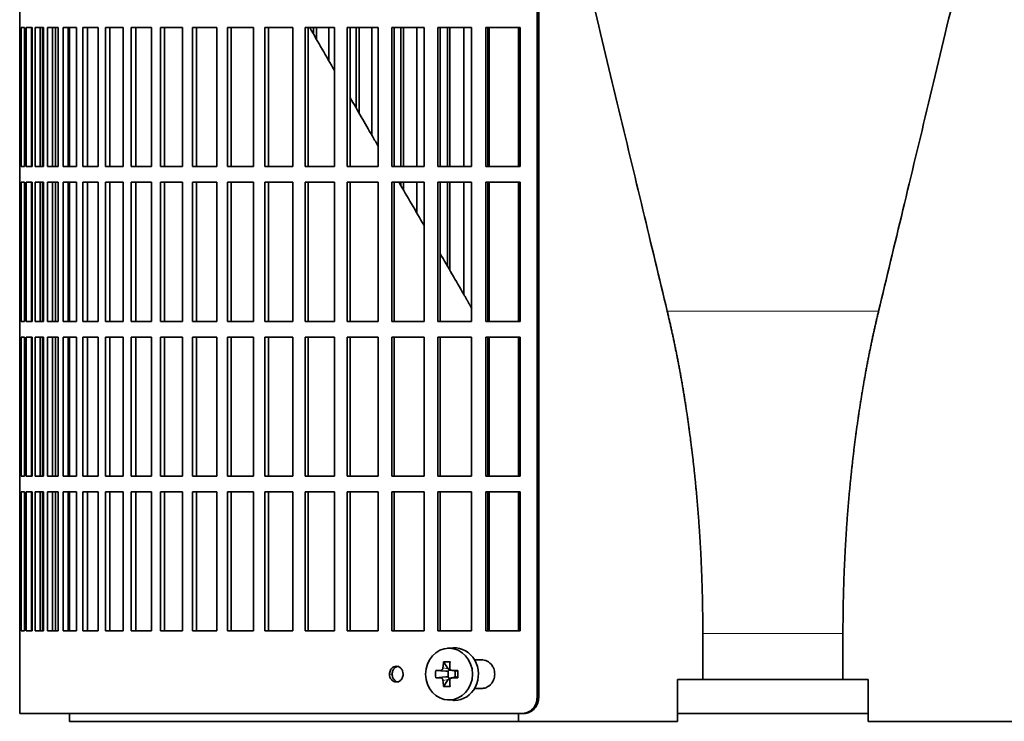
# Model space of a CAD drawing. Header units: millimetres. Extents: x 449 to 1324, y -2338 to 1809.
# Tile 14 of 30: x 456 to 643, y -464 to -331. Entities that reach past the tile are written whole.
import ezdxf

# ---------------------------------------------------------------- set-up
doc = ezdxf.new("R2010")
doc.units = ezdxf.units.MM
for name, color, linetype in [('M5X8_UNI7687', 7, 'Continuous'), ('VSI344-454_FILTR', 7, 'Continuous'), ('VSI344-454_SUPPO', 7, 'Continuous')]:
    doc.layers.add(name, color=color, linetype=linetype)

# ---------------------------------------------------------------- blocks, each defined once
blk = doc.blocks.new('SE')
at = {"layer": 'M5X8_UNI7687', "color": 7, "linetype": 'Continuous', "lineweight": 35}
for p, q in [((538.32, -450.38), (537.26, -450.45)), ((536.48, -453.04), (537.39, -454.34)), ((534.99, -454.68), (536.94, -454.84)), ((537.36, -455.94), (537.36, -454.81)), ((537.52, -454.63), (538.01, -454.63)), ((538.01, -454.65), (538.77, -454.84)), ((538.72, -454.83), (538.72, -455.92)), ((539.22, -454.68), (538.81, -454.84)), ((534.99, -456.07), (536.94, -455.91)), ((536.48, -457.71), (537.39, -456.41)), ((538.04, -456.13), (537.52, -456.13)), ((538.77, -455.91), (538.01, -456.1)), ((539.22, -456.07), (538.81, -455.91)), ((537.26, -460.3), (538.32, -460.37))]:
    blk.add_line(p, q, dxfattribs=at)
at = {"layer": 'M5X8_UNI7687', "color": 4, "linetype": 'Continuous', "lineweight": 9}
for p, q in [((536.94, -454.84), (535.93, -454.67)), ((536.38, -454.17), (537.39, -454.34)), ((538.12, -454.67), (538.81, -454.84)), ((535.93, -456.09), (536.94, -455.91)), ((537.39, -456.41), (536.38, -456.58)), ((538.81, -455.91), (538.12, -456.09))]:
    blk.add_line(p, q, dxfattribs=at)
at = {"layer": 'M5X8_UNI7687', "color": 7, "linetype": 'Continuous', "lineweight": 35}
for centre, radius, start, end in [((545.57, -455.38), 10.6, 176.2556, 183.7444), ((489.86, -455.38), 49.36, 359.1963, 0.8037)]:
    blk.add_arc(centre, radius, start, end, dxfattribs=at)
blk.add_ellipse((537.53, -455.38), major_axis=(0, -4.93), ratio=0.906308, dxfattribs=at)
for centre, major_axis, ratio, start_param, end_param in [((538.59, -455.38), (0, -5), 0.906308, 0, 3.201231), ((541.34, -455.38), (0, 10), 0.5, 1.335108, 1.449667), ((540.27, -458.44), (-8.86, 2.7), 0.529916, -1.123958, -0.974266), ((541.06, -455.38), (0, 10), 0.34202, 1.335108, 1.449667), ((541.2, -455.53), (-9.99, 0.37), 0.07899, -1.011873, -0.897313), ((536.93, -454.34), (0.85, -0.111), 0.58208, 4.795805, 5.314006), ((537.13, -454.37), (0.019, -0.502), 0.906042, 0.483343, 1.010141), ((536.93, -454.34), (0.561, -0.512), 0.450112, 0.58713, 1.105331), ((541.2, -455.53), (-9.99, 0.37), 0.07899, -1.36869, -1.254131), ((538.81, -454.34), (0.03, 0.507), 0.355475, 3.073309, 3.29989), ((541.2, -455.22), (-9.99, -0.37), 0.07899, 0.897313, 1.011873), ((541.34, -455.38), (0, -10), 0.5, -1.449667, -1.335108), ((540.27, -452.31), (-8.86, -2.7), 0.529916, 0.974266, 1.123958), ((536.93, -456.41), (0.85, 0.111), 0.58208, 0.96918, 1.487381), ((537.13, -456.38), (0.019, 0.502), 0.906042, 5.273044, 5.799842), ((536.93, -456.41), (0.561, 0.512), 0.450112, 5.177855, 5.696055), ((541.06, -455.38), (0, -10), 0.34202, -1.449667, -1.335108), ((541.2, -455.22), (-9.99, -0.37), 0.07899, 1.254131, 1.36869), ((538.81, -456.41), (0.03, -0.507), 0.355475, 2.983295, 3.209876), ((538.59, -455.38), (0, -5), 0.906308, 6.223547, 6.283185)]:
    blk.add_ellipse(centre, major_axis=major_axis, ratio=ratio, start_param=start_param, end_param=end_param, dxfattribs=at)
for points in [[(535.93, -454.67), (535.94, -454.67), (535.97, -454.66), (536.01, -454.66), (536.05, -454.64), (536.09, -454.63), (536.13, -454.61), (536.16, -454.58), (536.2, -454.55), (536.23, -454.52), (536.26, -454.48), (536.29, -454.44), (536.32, -454.4), (536.34, -454.36), (536.35, -454.31), (536.36, -454.27), (536.37, -454.22), (536.38, -454.19), (536.38, -454.17)], [(537.67, -454.17), (537.66, -454.19), (537.66, -454.22), (537.67, -454.27), (537.68, -454.31), (537.69, -454.36), (537.71, -454.4), (537.73, -454.44), (537.76, -454.48), (537.79, -454.52), (537.82, -454.55), (537.86, -454.58), (537.9, -454.61), (537.94, -454.63), (537.98, -454.64), (538.02, -454.66), (538.07, -454.66), (538.1, -454.67), (538.12, -454.67)], [(536.38, -456.58), (536.38, -456.57), (536.37, -456.53), (536.36, -456.48), (536.35, -456.44), (536.34, -456.4), (536.32, -456.35), (536.29, -456.31), (536.26, -456.27), (536.23, -456.23), (536.2, -456.2), (536.16, -456.17), (536.13, -456.14), (536.09, -456.12), (536.05, -456.11), (536.01, -456.1), (535.97, -456.09), (535.94, -456.09), (535.93, -456.09)], [(538.12, -456.09), (538.1, -456.09), (538.07, -456.09), (538.02, -456.1), (537.98, -456.11), (537.94, -456.12), (537.9, -456.14), (537.86, -456.17), (537.82, -456.2), (537.79, -456.23), (537.76, -456.27), (537.73, -456.31), (537.71, -456.35), (537.69, -456.4), (537.68, -456.44), (537.67, -456.48), (537.66, -456.53), (537.66, -456.57), (537.67, -456.58)]]:
    blk.add_open_spline(points, degree=3, dxfattribs=at)
at = {"layer": 'VSI344-454_FILTR', "color": 7, "linetype": 'Continuous', "lineweight": 35}
for p, q in [((554.29, -459.88), (554.29, -188.88)), ((554.61, -459.88), (554.61, -188.88)), ((455.73, -329.13), (455.73, -332.13)), ((455.73, -332.13), (455.86, -332.13)), ((455.74, -358.63), (455.74, -332.13)), ((455.86, -358.63), (455.86, -332.13)), ((456.01, -332.13), (456.63, -332.13)), ((456.01, -358.63), (456.01, -332.13)), ((456.63, -358.63), (456.63, -332.13)), ((456.99, -332.13), (458.09, -332.13)), ((456.99, -358.63), (456.99, -332.13)), ((457.98, -358.63), (457.98, -332.13)), ((458.09, -358.63), (458.09, -332.13)), ((458.66, -332.13), (460.24, -332.13)), ((458.66, -358.63), (458.66, -332.13)), ((459.64, -358.63), (459.64, -332.13)), ((460.06, -358.63), (460.06, -332.13)), ((460.24, -358.63), (460.24, -332.13)), ((461.01, -332.13), (463.07, -332.13)), ((461.01, -358.63), (461.01, -332.13)), ((461.97, -358.63), (461.97, -332.13)), ((462.54, -358.63), (462.54, -332.13)), ((463.07, -358.63), (463.07, -332.13)), ((464.04, -332.13), (466.56, -332.13)), ((464.04, -358.63), (464.04, -332.13)), ((464.98, -358.63), (464.98, -332.13)), ((466.56, -358.63), (466.56, -332.13)), ((467.73, -332.13), (470.7, -332.13)), ((467.73, -358.63), (467.73, -332.13)), ((468.64, -358.63), (468.64, -332.13)), ((470.7, -358.63), (470.7, -332.13)), ((472.06, -332.13), (475.47, -332.13)), ((472.06, -358.63), (472.06, -332.13)), ((472.93, -358.63), (472.93, -332.13)), ((475.47, -358.63), (475.47, -332.13)), ((477, -332.13), (480.83, -332.13)), ((477, -358.63), (477, -332.13)), ((477.84, -358.63), (477.84, -332.13)), ((480.83, -358.63), (480.83, -332.13)), ((482.55, -332.13), (486.78, -332.13)), ((482.55, -358.63), (482.55, -332.13)), ((483.34, -358.63), (483.34, -332.13)), ((486.78, -358.63), (486.78, -332.13)), ((488.66, -332.13), (493.27, -332.13)), ((488.66, -358.63), (488.66, -332.13)), ((489.41, -358.63), (489.41, -332.13)), ((493.27, -358.63), (493.27, -332.13)), ((495.31, -332.13), (500.28, -332.13)), ((495.31, -358.63), (495.31, -332.13)), ((496.01, -358.63), (496.01, -332.13)), ((500.28, -358.63), (500.28, -332.13)), ((502.46, -332.13), (507.77, -332.13)), ((502.46, -358.63), (502.46, -332.13)), ((503.12, -358.63), (503.12, -332.13)), ((507.77, -358.63), (507.77, -332.13)), ((510.09, -332.13), (515.71, -332.13)), ((510.09, -358.63), (510.09, -332.13)), ((510.69, -358.63), (510.69, -332.13)), ((511.68, -333.35), (511.68, -332.13)), ((512.31, -334.44), (512.31, -332.13)), ((514.64, -338.47), (514.64, -332.13)), ((515.71, -358.63), (515.71, -332.13)), ((518.15, -332.13), (524.05, -332.13)), ((518.15, -358.63), (518.15, -332.13)), ((518.69, -358.63), (518.69, -332.13)), ((519.83, -347.46), (519.83, -332.13)), ((520.4, -348.45), (520.4, -332.13)), ((522.85, -352.69), (522.85, -332.13)), ((524.05, -358.63), (524.05, -332.13)), ((526.61, -332.13), (532.76, -332.13)), ((526.61, -358.63), (526.61, -332.13)), ((527.09, -358.63), (527.09, -332.13)), ((528.36, -358.63), (528.36, -332.13)), ((528.88, -358.63), (528.88, -332.13)), ((531.42, -358.63), (531.42, -332.13)), ((532.76, -358.63), (532.76, -332.13)), ((535.42, -332.13), (541.79, -332.13)), ((535.42, -358.63), (535.42, -332.13)), ((535.84, -358.63), (535.84, -332.13)), ((537.24, -358.63), (537.24, -332.13)), ((537.69, -358.63), (537.69, -332.13)), ((540.33, -358.63), (540.33, -332.13)), ((541.79, -358.63), (541.79, -332.13)), ((544.54, -332.13), (551.11, -332.13)), ((544.54, -358.63), (544.54, -332.13)), ((544.9, -358.63), (544.9, -332.13)), ((551.11, -358.63), (551.11, -332.13)), ((455.73, -358.63), (455.86, -358.63)), ((455.73, -358.63), (455.73, -361.63)), ((456.01, -358.63), (456.63, -358.63)), ((456.99, -358.63), (458.09, -358.63)), ((458.66, -358.63), (460.24, -358.63)), ((461.01, -358.63), (463.07, -358.63)), ((464.04, -358.63), (466.56, -358.63)), ((467.73, -358.63), (470.7, -358.63)), ((472.06, -358.63), (475.47, -358.63)), ((477, -358.63), (480.83, -358.63)), ((482.55, -358.63), (486.78, -358.63)), ((488.66, -358.63), (493.27, -358.63)), ((495.31, -358.63), (500.28, -358.63)), ((502.46, -358.63), (507.77, -358.63)), ((510.09, -358.63), (515.71, -358.63)), ((518.15, -358.63), (524.05, -358.63)), ((526.61, -358.63), (532.76, -358.63)), ((535.42, -358.63), (541.79, -358.63)), ((544.54, -358.63), (551.11, -358.63)), ((455.73, -361.63), (455.86, -361.63)), ((455.74, -388.13), (455.74, -361.63)), ((455.86, -388.13), (455.86, -361.63)), ((456.01, -361.63), (456.63, -361.63)), ((456.01, -388.13), (456.01, -361.63)), ((456.63, -388.13), (456.63, -361.63)), ((456.99, -361.63), (458.09, -361.63)), ((456.99, -388.13), (456.99, -361.63)), ((457.98, -388.13), (457.98, -361.63)), ((458.09, -388.13), (458.09, -361.63)), ((458.66, -361.63), (460.24, -361.63)), ((458.66, -388.13), (458.66, -361.63)), ((459.64, -388.13), (459.64, -361.63)), ((460.06, -388.13), (460.06, -361.63)), ((460.24, -388.13), (460.24, -361.63)), ((461.01, -361.63), (463.07, -361.63)), ((461.01, -388.13), (461.01, -361.63)), ((461.97, -388.13), (461.97, -361.63)), ((462.54, -388.13), (462.54, -361.63)), ((463.07, -388.13), (463.07, -361.63)), ((464.04, -361.63), (466.56, -361.63)), ((464.04, -388.13), (464.04, -361.63)), ((464.98, -388.13), (464.98, -361.63)), ((466.56, -388.13), (466.56, -361.63)), ((467.73, -361.63), (470.7, -361.63)), ((467.73, -388.13), (467.73, -361.63)), ((468.64, -388.13), (468.64, -361.63)), ((470.7, -388.13), (470.7, -361.63)), ((472.06, -361.63), (475.47, -361.63)), ((472.06, -388.13), (472.06, -361.63)), ((472.93, -388.13), (472.93, -361.63)), ((475.47, -388.13), (475.47, -361.63)), ((477, -361.63), (480.83, -361.63)), ((477, -388.13), (477, -361.63)), ((477.84, -388.13), (477.84, -361.63)), ((480.83, -388.13), (480.83, -361.63)), ((482.55, -361.63), (486.78, -361.63)), ((482.55, -388.13), (482.55, -361.63)), ((483.34, -388.13), (483.34, -361.63)), ((486.78, -388.13), (486.78, -361.63)), ((488.66, -361.63), (493.27, -361.63)), ((488.66, -388.13), (488.66, -361.63)), ((489.41, -388.13), (489.41, -361.63)), ((493.27, -388.13), (493.27, -361.63)), ((495.31, -361.63), (500.28, -361.63)), ((495.31, -388.13), (495.31, -361.63)), ((496.01, -388.13), (496.01, -361.63)), ((500.28, -388.13), (500.28, -361.63)), ((502.46, -361.63), (507.77, -361.63)), ((502.46, -388.13), (502.46, -361.63)), ((503.12, -388.13), (503.12, -361.63)), ((507.77, -388.13), (507.77, -361.63)), ((510.09, -361.63), (515.71, -361.63)), ((510.09, -388.13), (510.09, -361.63)), ((510.69, -388.13), (510.69, -361.63)), ((515.71, -388.13), (515.71, -361.63)), ((518.15, -361.63), (524.05, -361.63)), ((518.15, -388.13), (518.15, -361.63)), ((518.69, -388.13), (518.69, -361.63)), ((524.05, -388.13), (524.05, -361.63)), ((526.61, -361.63), (532.76, -361.63)), ((526.61, -388.13), (526.61, -361.63)), ((527.09, -388.13), (527.09, -361.63)), ((528.36, -362.24), (528.36, -361.63)), ((528.88, -363.13), (528.88, -361.63)), ((531.42, -367.54), (531.42, -361.63)), ((532.76, -388.13), (532.76, -361.63)), ((535.42, -361.63), (541.79, -361.63)), ((535.42, -388.13), (535.42, -361.63)), ((535.84, -388.13), (535.84, -361.63)), ((537.24, -377.61), (537.24, -361.63)), ((537.69, -378.4), (537.69, -361.63)), ((540.33, -382.97), (540.33, -361.63)), ((541.79, -388.13), (541.79, -361.63)), ((544.54, -361.63), (551.11, -361.63)), ((544.54, -388.13), (544.54, -361.63)), ((544.9, -388.13), (544.9, -361.63)), ((551.11, -388.13), (551.11, -361.63)), ((455.73, -388.13), (455.86, -388.13)), ((455.73, -388.13), (455.73, -391.13)), ((456.01, -388.13), (456.63, -388.13)), ((456.99, -388.13), (458.09, -388.13)), ((458.66, -388.13), (460.24, -388.13)), ((461.01, -388.13), (463.07, -388.13)), ((464.04, -388.13), (466.56, -388.13)), ((467.73, -388.13), (470.7, -388.13)), ((472.06, -388.13), (475.47, -388.13)), ((477, -388.13), (480.83, -388.13)), ((482.55, -388.13), (486.78, -388.13)), ((488.66, -388.13), (493.27, -388.13)), ((495.31, -388.13), (500.28, -388.13)), ((502.46, -388.13), (507.77, -388.13)), ((510.09, -388.13), (515.71, -388.13)), ((518.15, -388.13), (524.05, -388.13)), ((526.61, -388.13), (532.76, -388.13)), ((535.42, -388.13), (541.79, -388.13)), ((544.54, -388.13), (551.11, -388.13)), ((455.73, -391.13), (455.86, -391.13)), ((455.74, -417.63), (455.74, -391.13)), ((455.86, -417.63), (455.86, -391.13)), ((456.01, -391.13), (456.63, -391.13)), ((456.01, -417.63), (456.01, -391.13)), ((456.63, -417.63), (456.63, -391.13)), ((456.99, -391.13), (458.09, -391.13)), ((456.99, -417.63), (456.99, -391.13)), ((457.98, -417.63), (457.98, -391.13)), ((458.09, -417.63), (458.09, -391.13)), ((458.66, -391.13), (460.24, -391.13)), ((458.66, -417.63), (458.66, -391.13)), ((459.64, -417.63), (459.64, -391.13)), ((460.06, -417.63), (460.06, -391.13)), ((460.24, -417.63), (460.24, -391.13)), ((461.01, -391.13), (463.07, -391.13)), ((461.01, -417.63), (461.01, -391.13)), ((461.97, -417.63), (461.97, -391.13)), ((462.54, -417.63), (462.54, -391.13)), ((463.07, -417.63), (463.07, -391.13)), ((464.04, -391.13), (466.56, -391.13)), ((464.04, -417.63), (464.04, -391.13)), ((464.98, -417.63), (464.98, -391.13)), ((466.56, -417.63), (466.56, -391.13)), ((467.73, -391.13), (470.7, -391.13)), ((467.73, -417.63), (467.73, -391.13)), ((468.64, -417.63), (468.64, -391.13)), ((470.7, -417.63), (470.7, -391.13)), ((472.06, -391.13), (475.47, -391.13)), ((472.06, -417.63), (472.06, -391.13)), ((472.93, -417.63), (472.93, -391.13)), ((475.47, -417.63), (475.47, -391.13)), ((477, -391.13), (480.83, -391.13)), ((477, -417.63), (477, -391.13)), ((477.84, -417.63), (477.84, -391.13)), ((480.83, -417.63), (480.83, -391.13)), ((482.55, -391.13), (486.78, -391.13)), ((482.55, -417.63), (482.55, -391.13)), ((483.34, -417.63), (483.34, -391.13)), ((486.78, -417.63), (486.78, -391.13)), ((488.66, -391.13), (493.27, -391.13)), ((488.66, -417.63), (488.66, -391.13)), ((489.41, -417.63), (489.41, -391.13)), ((493.27, -417.63), (493.27, -391.13)), ((495.31, -391.13), (500.28, -391.13)), ((495.31, -417.63), (495.31, -391.13)), ((496.01, -417.63), (496.01, -391.13)), ((500.28, -417.63), (500.28, -391.13)), ((502.46, -391.13), (507.77, -391.13)), ((502.46, -417.63), (502.46, -391.13)), ((503.12, -417.63), (503.12, -391.13)), ((507.77, -417.63), (507.77, -391.13)), ((510.09, -391.13), (515.71, -391.13)), ((510.09, -417.63), (510.09, -391.13)), ((510.69, -417.63), (510.69, -391.13)), ((515.71, -417.63), (515.71, -391.13)), ((518.15, -391.13), (524.05, -391.13)), ((518.15, -417.63), (518.15, -391.13)), ((518.69, -417.63), (518.69, -391.13)), ((524.05, -417.63), (524.05, -391.13)), ((526.61, -391.13), (532.76, -391.13)), ((526.61, -417.63), (526.61, -391.13)), ((527.09, -417.63), (527.09, -391.13)), ((532.76, -417.63), (532.76, -391.13)), ((535.42, -391.13), (541.79, -391.13)), ((535.42, -417.63), (535.42, -391.13)), ((535.84, -417.63), (535.84, -391.13)), ((541.79, -417.63), (541.79, -391.13)), ((544.54, -391.13), (551.11, -391.13)), ((544.54, -417.63), (544.54, -391.13)), ((544.9, -417.63), (544.9, -391.13)), ((551.11, -417.63), (551.11, -391.13)), ((455.73, -417.63), (455.86, -417.63)), ((455.73, -417.63), (455.73, -420.63)), ((456.01, -417.63), (456.63, -417.63)), ((456.99, -417.63), (458.09, -417.63)), ((458.66, -417.63), (460.24, -417.63)), ((461.01, -417.63), (463.07, -417.63)), ((464.04, -417.63), (466.56, -417.63)), ((467.73, -417.63), (470.7, -417.63)), ((472.06, -417.63), (475.47, -417.63)), ((477, -417.63), (480.83, -417.63)), ((482.55, -417.63), (486.78, -417.63)), ((488.66, -417.63), (493.27, -417.63)), ((495.31, -417.63), (500.28, -417.63)), ((502.46, -417.63), (507.77, -417.63)), ((510.09, -417.63), (515.71, -417.63)), ((518.15, -417.63), (524.05, -417.63)), ((526.61, -417.63), (532.76, -417.63)), ((535.42, -417.63), (541.79, -417.63)), ((544.54, -417.63), (551.11, -417.63)), ((455.73, -420.63), (455.86, -420.63)), ((455.74, -447.13), (455.74, -420.63)), ((455.86, -447.13), (455.86, -420.63)), ((456.01, -420.63), (456.63, -420.63)), ((456.01, -447.13), (456.01, -420.63)), ((456.63, -447.13), (456.63, -420.63)), ((456.99, -420.63), (458.09, -420.63)), ((456.99, -447.13), (456.99, -420.63)), ((457.98, -447.13), (457.98, -420.63)), ((458.09, -447.13), (458.09, -420.63)), ((458.66, -420.63), (460.24, -420.63)), ((458.66, -447.13), (458.66, -420.63)), ((459.64, -447.13), (459.64, -420.63)), ((460.06, -447.13), (460.06, -420.63)), ((460.24, -447.13), (460.24, -420.63)), ((461.01, -420.63), (463.07, -420.63)), ((461.01, -447.13), (461.01, -420.63)), ((461.97, -447.13), (461.97, -420.63)), ((462.54, -447.13), (462.54, -420.63)), ((463.07, -447.13), (463.07, -420.63)), ((464.04, -420.63), (466.56, -420.63)), ((464.04, -447.13), (464.04, -420.63)), ((464.98, -447.13), (464.98, -420.63)), ((466.56, -447.13), (466.56, -420.63)), ((467.73, -420.63), (470.7, -420.63)), ((467.73, -447.13), (467.73, -420.63)), ((468.64, -447.13), (468.64, -420.63)), ((470.7, -447.13), (470.7, -420.63)), ((472.06, -420.63), (475.47, -420.63)), ((472.06, -447.13), (472.06, -420.63)), ((472.93, -447.13), (472.93, -420.63)), ((475.47, -447.13), (475.47, -420.63)), ((477, -420.63), (480.83, -420.63)), ((477, -447.13), (477, -420.63)), ((477.84, -447.13), (477.84, -420.63)), ((480.83, -447.13), (480.83, -420.63)), ((482.55, -420.63), (486.78, -420.63)), ((482.55, -447.13), (482.55, -420.63)), ((483.34, -447.13), (483.34, -420.63)), ((486.78, -447.13), (486.78, -420.63)), ((488.66, -420.63), (493.27, -420.63)), ((488.66, -447.13), (488.66, -420.63)), ((489.41, -447.13), (489.41, -420.63)), ((493.27, -447.13), (493.27, -420.63)), ((495.31, -420.63), (500.28, -420.63)), ((495.31, -447.13), (495.31, -420.63)), ((496.01, -447.13), (496.01, -420.63)), ((500.28, -447.13), (500.28, -420.63)), ((502.46, -420.63), (507.77, -420.63)), ((502.46, -447.13), (502.46, -420.63)), ((503.12, -447.13), (503.12, -420.63)), ((507.77, -447.13), (507.77, -420.63)), ((510.09, -420.63), (515.71, -420.63)), ((510.09, -447.13), (510.09, -420.63)), ((510.69, -447.13), (510.69, -420.63)), ((515.71, -447.13), (515.71, -420.63)), ((518.15, -420.63), (524.05, -420.63)), ((518.15, -447.13), (518.15, -420.63)), ((518.69, -447.13), (518.69, -420.63)), ((524.05, -447.13), (524.05, -420.63)), ((526.61, -420.63), (532.76, -420.63)), ((526.61, -447.13), (526.61, -420.63)), ((527.09, -447.13), (527.09, -420.63)), ((532.76, -447.13), (532.76, -420.63)), ((535.42, -420.63), (541.79, -420.63)), ((535.42, -447.13), (535.42, -420.63)), ((535.84, -447.13), (535.84, -420.63)), ((541.79, -447.13), (541.79, -420.63)), ((544.54, -420.63), (551.11, -420.63)), ((544.54, -447.13), (544.54, -420.63)), ((544.9, -447.13), (544.9, -420.63)), ((551.11, -447.13), (551.11, -420.63)), ((455.73, -447.13), (455.86, -447.13)), ((455.73, -447.13), (455.73, -462.88)), ((456.01, -447.13), (456.63, -447.13)), ((456.99, -447.13), (458.09, -447.13)), ((458.66, -447.13), (460.24, -447.13)), ((461.01, -447.13), (463.07, -447.13)), ((464.04, -447.13), (466.56, -447.13)), ((467.73, -447.13), (470.7, -447.13)), ((472.06, -447.13), (475.47, -447.13)), ((477, -447.13), (480.83, -447.13)), ((482.55, -447.13), (486.78, -447.13)), ((488.66, -447.13), (493.27, -447.13)), ((495.31, -447.13), (500.28, -447.13)), ((502.46, -447.13), (507.77, -447.13)), ((510.09, -447.13), (515.71, -447.13)), ((518.15, -447.13), (524.05, -447.13)), ((526.61, -447.13), (532.76, -447.13)), ((535.42, -447.13), (541.79, -447.13)), ((544.54, -447.13), (551.11, -447.13)), ((543.69, -452.63), (542.37, -452.63)), ((542.37, -458.13), (543.69, -458.13)), ((551.45, -462.88), (455.73, -462.88)), ((551.77, -462.88), (551.45, -462.88)), ((581.06, -462.88), (617.4, -462.88))]:
    blk.add_line(p, q, dxfattribs=at)
at = {"layer": 'VSI344-454_FILTR', "color": 4, "linetype": 'Continuous', "lineweight": 9}
for p, q in [((526.19, -455.38), (526.69, -455.38)), ((554.61, -459.88), (554.29, -459.88))]:
    blk.add_line(p, q, dxfattribs=at)
at = {"layer": 'VSI344-454_FILTR', "color": 7, "linetype": 'Continuous', "lineweight": 35}
for points, knots in [([(526.19, -455.38), (526.19, -455.24), (526.21, -454.98), (526.35, -454.61), (526.6, -454.24), (526.98, -453.95), (527.49, -453.84), (528, -453.96), (528.43, -454.29), (528.73, -454.79), (528.77, -455.18), (528.78, -455.38)], [0, 0, 0, 0, 0.084454, 0.168831, 0.25477, 0.378375, 0.501304, 0.626685, 0.750981, 0.875806, 1, 1, 1, 1]), ([(527.98, -453.88), (527.82, -453.88), (527.48, -453.95), (527.1, -454.24), (526.85, -454.61), (526.71, -454.98), (526.69, -455.24), (526.69, -455.38)], [0.5001436, 0.5001436, 0.5001436, 0.5001436, 0.6219592, 0.7454545, 0.8313176, 0.915596, 1, 1, 1, 1]), ([(543.69, -458.13), (543.83, -458.12), (544.12, -458.1), (544.54, -457.98), (544.96, -457.77), (545.35, -457.48), (545.73, -457.06), (546.11, -456.38), (546.3, -455.4), (546.13, -454.44), (545.66, -453.55), (544.86, -452.79), (544.07, -452.68), (543.69, -452.63)], [0, 0, 0, 0, 0.053459, 0.108873, 0.166241, 0.225564, 0.286842, 0.368684, 0.501097, 0.624779, 0.701219, 0.857925, 1, 1, 1, 1]), ([(528.78, -455.38), (528.78, -455.51), (528.76, -455.77), (528.62, -456.14), (528.37, -456.51), (527.98, -456.8), (527.47, -456.91), (526.97, -456.8), (526.54, -456.46), (526.24, -455.96), (526.2, -455.57), (526.19, -455.38)], [0, 0, 0, 0, 0.084454, 0.168831, 0.25477, 0.378375, 0.501304, 0.626685, 0.750981, 0.875806, 1, 1, 1, 1]), ([(526.69, -455.38), (526.69, -455.51), (526.71, -455.77), (526.84, -456.13), (527.08, -456.49), (527.47, -456.8), (527.81, -456.88), (527.98, -456.88), (527.98, -456.88)], [0, 0, 0, 0, 0.0839215, 0.1651632, 0.2496847, 0.3738706, 0.4991399, 0.5001436, 0.5001436, 0.5001436, 0.5001436]), ([(551.45, -462.88), (551.51, -462.87), (551.61, -462.87), (551.77, -462.86), (551.93, -462.84), (552.08, -462.8), (552.24, -462.76), (552.39, -462.71), (552.66, -462.6), (553.04, -462.39), (553.47, -462.01), (553.83, -461.56), (554.05, -461.12), (554.17, -460.75), (554.24, -460.46), (554.28, -460.17), (554.29, -459.97), (554.29, -459.88)], [0, 0, 0, 0, 0.036074, 0.071835, 0.107394, 0.142867, 0.178369, 0.214015, 0.24992, 0.375515, 0.499618, 0.623903, 0.749864, 0.812552, 0.874725, 0.937001, 1, 1, 1, 1]), ([(554.61, -459.88), (554.61, -459.93), (554.6, -460.05), (554.59, -460.21), (554.57, -460.38), (554.54, -460.54), (554.5, -460.71), (554.45, -460.87), (554.34, -461.16), (554.14, -461.56), (553.78, -462.01), (553.35, -462.39), (552.94, -462.62), (552.59, -462.75), (552.32, -462.82), (552.05, -462.87), (551.86, -462.87), (551.77, -462.88)], [0, 0, 0, 0, 0.03611, 0.071905, 0.107497, 0.143003, 0.178538, 0.214218, 0.250157, 0.376062, 0.500392, 0.624478, 0.750119, 0.812755, 0.874869, 0.937079, 1, 1, 1, 1])]:
    blk.add_open_spline(points, degree=3, knots=knots, dxfattribs=at)
at = {"layer": 'VSI344-454_SUPPO', "color": 7, "linetype": 'Continuous', "lineweight": 35}
for p, q in [((465.23, -358.63), (465.23, -332.13)), ((545.16, -358.63), (545.16, -332.13)), ((550.76, -358.63), (550.76, -332.13)), ((465.23, -388.13), (465.23, -361.63)), ((545.16, -388.13), (545.16, -361.63)), ((550.76, -388.13), (550.76, -361.63)), ((465.23, -417.63), (465.23, -391.13)), ((545.16, -417.63), (545.16, -391.13)), ((550.76, -417.63), (550.76, -391.13)), ((465.23, -447.13), (465.23, -420.63)), ((545.16, -447.13), (545.16, -420.63)), ((550.76, -447.13), (550.76, -420.63)), ((585.88, -456.38), (585.88, -447.64)), ((612.58, -456.38), (612.58, -447.64)), ((585.88, -456.38), (581.06, -456.38)), ((581.06, -456.38), (581.06, -464.38)), ((585.88, -456.38), (612.58, -456.38)), ((612.58, -456.38), (617.4, -456.38)), ((617.4, -456.38), (617.4, -464.38)), ((465.23, -464.38), (465.23, -462.88)), ((550.76, -464.38), (550.76, -462.88)), ((465.23, -464.38), (550.76, -464.38)), ((550.76, -464.38), (581.06, -464.38)), ((647.7, -464.38), (617.4, -464.38))]:
    blk.add_line(p, q, dxfattribs=at)
at = {"layer": 'VSI344-454_SUPPO', "color": 4, "linetype": 'Continuous', "lineweight": 9}
for p, q in [((619.37, -386.17), (579.09, -386.17)), ((612.58, -447.64), (585.88, -447.64))]:
    blk.add_line(p, q, dxfattribs=at)
at = {"layer": 'VSI344-454_SUPPO', "color": 7, "linetype": 'Continuous', "lineweight": 35}
for points, degree in [([(579.09, -386.17), (577.59, -379.92), (574.51, -367.07), (569.62, -346.71), (566.2, -332.4), (564.44, -325.07)], 3), ([(619.37, -386.17), (620.87, -379.92), (623.96, -367.07), (628.84, -346.71), (632.27, -332.4), (634.02, -325.07)], 3), ([(515.71, -340.32), (514.14, -337.6), (512.56, -334.87), (510.98, -332.13)], 3), ([(532.76, -369.86), (531.18, -367.12), (529.6, -364.38), (528.01, -361.63)], 3), ([(540.34, -382.99), (538.85, -380.4), (537.34, -377.8), (535.84, -375.19)], 3), ([(541.88, -385.73), (541.13, -384.35), (540.34, -382.99)], 2), ([(545.19, -392.26), (545.06, -392), (544.94, -391.74)], 2)]:
    blk.add_open_spline(points, degree=degree, dxfattribs=at)
for points, degree, knots in [([(524.05, -354.77), (523.68, -354.13), (521.9, -351.04), (520.11, -347.95), (518.69, -345.49)], 3, [0.4683719, 0.4683719, 0.4683719, 0.4683719, 0.5, 0.6198456, 0.6198456, 0.6198456, 0.6198456]), ([(585.88, -447.64), (585.88, -439.54), (585.45, -431.54), (585.01, -423.5), (584.15, -415.72), (583.29, -407.93), (582.02, -400.49), (580.75, -393.07), (579.09, -386.17)], 2, [0, 0, 0, 0.25, 0.25, 0.5, 0.5, 0.75, 0.75, 1, 1, 1]), ([(619.37, -386.17), (617.71, -393.07), (616.44, -400.49), (615.17, -407.92), (614.31, -415.72), (613.45, -423.5), (613.02, -431.54), (612.58, -439.54), (612.58, -447.64)], 2, [0, 0, 0, 0.25, 0.25, 0.5, 0.5, 0.75, 0.75, 1, 1, 1])]:
    blk.add_open_spline(points, degree=degree, knots=knots, dxfattribs=at)

msp = doc.modelspace()

# ---------------------------------------------------------------- block references
msp.add_blockref('SE', (0, 0))

doc.saveas('drawing.dxf')
